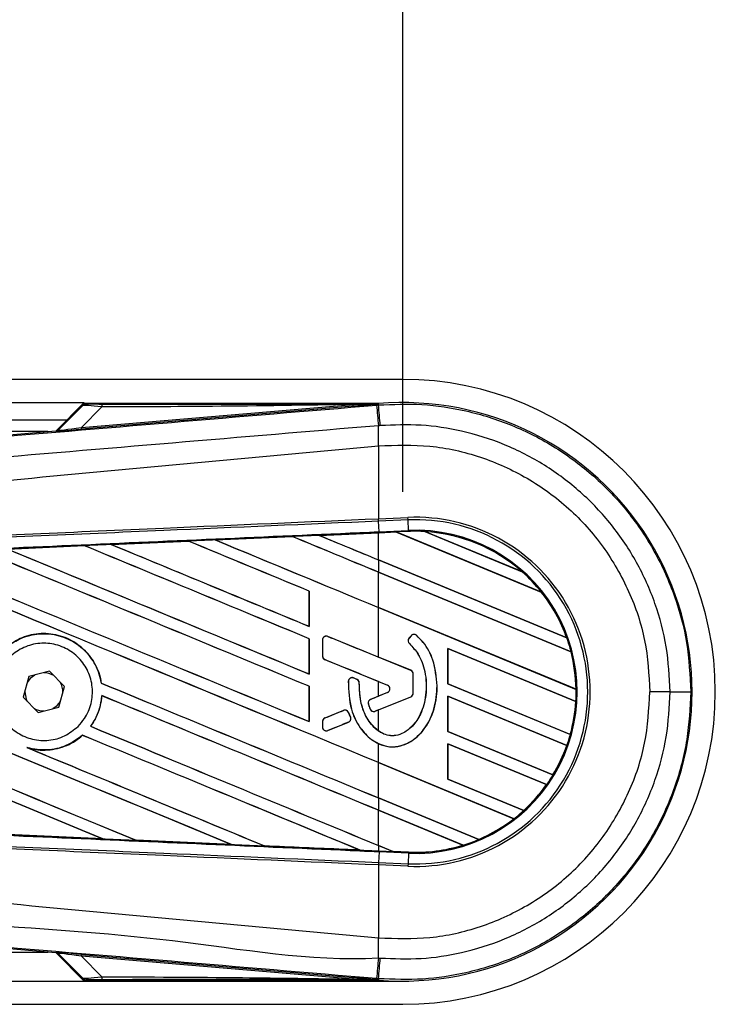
# Model space of a CAD drawing. Header units: millimetres. Extents: x 0 to 420, y 0 to 297.
# Tile 19 of 24: x 217 to 224, y 226 to 236. Entities that reach past the tile are written whole.
import ezdxf

# ---------------------------------------------------------------- set-up
doc = ezdxf.new("R2010")
doc.units = ezdxf.units.MM
doc.layers.add('QUOTE', color=174, linetype='Continuous')
doc.styles.add('SLDTEXTSTYLE3', font='TXT', dxfattribs={"width": 0.75})
doc.dimstyles.new('SLDDIMSTYLE0', dxfattribs={"dimtxt": 3, "dimasz": 3, "dimexe": 0, "dimexo": 0.0625, "dimgap": 0.75, "dimtad": 1, "dimlfac": 8.647318, "dimrnd": 1e-09, "dimzin": 12, "dimdsep": 46, "dimtxsty": 'SLDTEXTSTYLE3', "dimsah": 1, "dimcen": 0.09, "dimadec": 0, "dimazin": 3, "dimtfac": 1, "dimtdec": 3, "dimtofl": 0, "dimtmove": 0, "dimatfit": 3, "dimfxl": 0, "dimfrac": 2, "dimtolj": 1, "dimtzin": 12, "dimarcsym": 0})

# ---------------------------------------------------------------- blocks, each defined once
blk = doc.blocks.new('_D')
at = {"layer": 'QUOTE'}
for p, q in [((59.05, 231.2493), (59.05, 243.8842)), ((220.95, 231.2493), (220.95, 243.8842)), ((220.95, 241.8842), (59.05, 241.8842))]:
    blk.add_line(p, q, dxfattribs=at)
for points in [[(59.05, 241.8842), (62.05, 241.3842), (62.05, 242.3842)], [(220.95, 241.8842), (217.95, 242.3842), (217.95, 241.3842)]]:
    blk.add_solid(points, dxfattribs=at)
at = {"layer": 'QUOTE', "insert": (135.5667, 245.7514), "char_height": 3, "attachment_point": 1, "style": 'SLDTEXTSTYLE3'}
blk.add_mtext('1400', dxfattribs=at)

msp = doc.modelspace()

# ---------------------------------------------------------------- linework, layer by layer
at = {"color": 7, "linetype": 'Continuous', "lineweight": 25}
for p, q in [((220.95, 232.3716), (59.05, 232.3716)), ((62.2302, 232.1403), (217.7698, 232.1403)), ((217.7698, 232.1403), (217.4876, 231.8582)), ((217.7663, 232.1259), (217.5084, 231.8681)), ((217.5103, 231.8642), (217.7542, 232.1097)), ((217.7411, 231.8914), (220.4549, 232.1203)), ((220.4564, 232.1027), (217.7425, 231.8739)), ((220.7065, 232.1296), (217.7751, 232.1296)), ((220.4564, 232.1027), (220.4549, 232.1203)), ((220.6895, 232.1146), (220.7082, 232.1162)), ((220.7065, 232.1296), (220.7009, 232.1235)), ((220.701, 232.1241), (220.7009, 232.1235)), ((220.701, 232.1241), (220.7065, 232.1296)), ((220.7065, 232.1296), (220.7071, 232.1296)), ((220.7065, 232.1296), (220.7065, 232.1296)), ((220.7082, 232.1162), (220.7071, 232.1296)), ((217.9444, 232.0961), (217.7411, 231.8914)), ((62.4037, 231.9669), (217.5963, 231.9669)), ((217.4056, 231.8512), (199.556, 231.8512)), ((210.6273, 231.2797), (217.4868, 231.8581)), ((217.4887, 231.8542), (217.4868, 231.8581)), ((217.5084, 231.8681), (217.5103, 231.8642)), ((217.7425, 231.8739), (217.7411, 231.8914)), ((220.7084, 231.7073), (220.7086, 231.7073)), ((220.7084, 231.7073), (220.7084, 230.9792)), ((220.7084, 230.9792), (220.7078, 230.9792)), ((220.7084, 230.9792), (221.0022, 230.992)), ((220.7095, 230.9547), (220.7084, 230.9792)), ((220.7134, 230.8494), (220.7088, 230.9547)), ((220.7095, 230.9547), (220.7088, 230.9547)), ((221.0032, 230.9675), (220.7095, 230.9547)), ((221.0032, 230.9675), (221.0022, 230.992)), ((221.0078, 230.8623), (221.0032, 230.9675)), ((220.115, 230.8131), (220.7084, 230.8391)), ((220.8874, 230.8459), (220.7084, 230.8381)), ((220.7084, 230.8391), (220.7139, 230.8393)), ((220.7084, 230.5679), (220.7084, 230.8381)), ((220.7134, 230.8494), (221.0078, 230.8623)), ((220.7139, 230.8393), (220.8863, 230.8468)), ((220.8864, 230.8468), (220.7139, 230.8393)), ((220.7139, 230.8393), (220.7139, 230.8393)), ((221.0083, 230.8522), (220.8863, 230.8468)), ((222.3349, 230.2468), (220.8863, 230.8468)), ((220.8864, 230.8468), (220.8874, 230.8459)), ((220.8874, 230.8459), (222.3336, 230.2468)), ((221.0083, 230.8522), (221.0078, 230.8623)), ((221.1719, 230.851), (222.1446, 230.4481)), ((221.172, 230.8509), (221.1719, 230.851)), ((221.1764, 230.8497), (221.172, 230.8509)), ((222.1406, 230.4503), (221.1764, 230.8497)), ((218.0393, 230.7219), (218.809, 230.7558)), ((218.0395, 230.7219), (218.0393, 230.7219)), ((218.0428, 230.721), (218.0395, 230.7219)), ((218.809, 230.7558), (218.81, 230.7549)), ((218.809, 230.7558), (218.809, 230.7558)), ((219.0768, 230.7676), (219.8476, 230.8014)), ((219.0769, 230.7676), (219.0768, 230.7676)), ((219.8476, 230.8014), (219.0769, 230.7676)), ((219.0803, 230.7667), (219.0769, 230.7676)), ((219.8476, 230.8014), (219.8486, 230.8004)), ((219.8476, 230.8014), (219.8476, 230.8014)), ((220.115, 230.8131), (220.115, 230.8131)), ((220.1184, 230.8123), (220.115, 230.8131)), ((217.0023, 230.6761), (217.7705, 230.7101)), ((217.7705, 230.7101), (217.7707, 230.71)), ((217.7707, 230.71), (217.7717, 230.7091)), ((222.588, 229.7893), (220.7084, 230.5679)), ((220.7084, 230.5673), (220.7084, 230.4449)), ((220.7084, 230.5673), (222.5895, 229.7881)), ((222.6324, 229.648), (220.7084, 230.4449)), ((220.7084, 230.4443), (222.6313, 229.6478)), ((220.7084, 230.0922), (220.7084, 230.4443)), ((222.1445, 230.4481), (222.1406, 230.4503)), ((222.1446, 230.4481), (222.1445, 230.4481)), ((220.0155, 230.2562), (220.0145, 230.2561)), ((220.0145, 230.2561), (220.0145, 229.904)), ((220.0155, 229.903), (220.0155, 230.2562)), ((222.3336, 230.2468), (222.3348, 230.2468)), ((222.3348, 230.2468), (222.3349, 230.2468)), ((222.6815, 229.2749), (220.7084, 230.0922)), ((220.7084, 230.0917), (222.6825, 229.274)), ((220.7084, 229.5964), (220.7084, 230.0917)), ((220.0145, 229.904), (220.0155, 229.903)), ((220.0155, 229.7806), (220.0145, 229.7804)), ((220.0145, 229.7804), (220.0145, 229.4283)), ((220.0155, 229.4274), (220.0155, 229.7806)), ((220.1493, 229.7675), (220.1488, 229.7675)), ((220.1488, 229.7675), (220.1488, 229.6067)), ((220.1493, 229.7675), (220.1493, 229.6067)), ((220.2017, 229.8027), (220.2019, 229.8032)), ((221.031, 229.4641), (220.2017, 229.8027)), ((221.0338, 229.8098), (221.0127, 229.7846)), ((221.0131, 229.7843), (221.0127, 229.7846)), ((221.0341, 229.8095), (221.0131, 229.7843)), ((221.0341, 229.8095), (221.0338, 229.8098)), ((221.0884, 229.8137), (221.0887, 229.8141)), ((222.5894, 229.7882), (222.588, 229.7893)), ((222.5895, 229.7881), (222.5894, 229.7882)), ((221.0174, 229.7312), (221.017, 229.7308)), ((222.6798, 229.1527), (221.4013, 229.6823)), ((221.4013, 229.6823), (221.4013, 229.329)), ((221.4023, 229.6813), (221.4013, 229.6823)), ((221.4023, 229.3292), (221.4023, 229.6813)), ((221.4023, 229.6813), (222.6787, 229.1526)), ((222.6313, 229.6478), (222.6323, 229.648)), ((222.6323, 229.648), (222.6324, 229.648)), ((220.1493, 229.6067), (220.1488, 229.6067)), ((220.1729, 229.5715), (220.1727, 229.571)), ((220.1729, 229.5715), (220.7974, 229.3165)), ((221.0312, 229.4646), (220.7084, 229.5964)), ((217.4227, 229.455), (217.2157, 229.4021)), ((217.572, 229.3021), (217.4227, 229.455)), ((221.031, 229.4641), (221.0312, 229.4646)), ((217.2157, 229.4021), (217.158, 229.1964)), ((220.0145, 229.4283), (220.0155, 229.4274)), ((220.4072, 229.3548), (220.4067, 229.3549)), ((220.4598, 229.3877), (220.46, 229.3882)), ((220.4927, 229.3739), (220.4598, 229.3877)), ((220.4927, 229.3739), (220.4929, 229.3744)), ((220.7084, 229.3523), (220.7972, 229.3161)), ((220.7084, 229.2066), (220.7084, 229.3523)), ((221.0546, 229.2362), (221.0546, 229.4289)), ((221.0546, 229.4289), (221.0552, 229.4289)), ((221.0552, 229.2362), (221.0552, 229.4289)), ((217.1743, 229.2544), (217.1742, 229.2493)), ((217.5143, 229.0964), (217.572, 229.3021)), ((217.9402, 229.3366), (217.9392, 229.3365)), ((220.0155, 229.3049), (220.0145, 229.3048)), ((220.0145, 229.3048), (220.0145, 228.9527)), ((220.0155, 228.9517), (220.0155, 229.3049)), ((220.5161, 229.3389), (220.5166, 229.3389)), ((220.7974, 229.3165), (220.7972, 229.3161)), ((221.2943, 229.3095), (221.2948, 229.3095)), ((221.4013, 229.329), (221.4023, 229.3292)), ((221.4013, 229.329), (222.6248, 228.8222)), ((222.624, 228.8231), (221.4023, 229.3292)), ((222.6825, 229.274), (222.6815, 229.2749)), ((222.6825, 229.274), (222.6825, 229.274)), ((223.6202, 229.2493), (223.4191, 229.2493)), ((217.158, 229.1964), (217.3073, 229.0436)), ((217.9445, 229.2111), (217.9454, 229.2102)), ((220.6291, 229.1737), (220.6289, 229.1742)), ((220.7974, 229.2424), (220.6291, 229.1737)), ((220.6749, 229.0556), (221.031, 229.201)), ((220.7972, 229.2429), (220.7084, 229.2066)), ((220.7084, 229.0688), (221.0312, 229.2006)), ((220.7974, 229.2424), (220.7972, 229.2429)), ((221.031, 229.201), (221.0312, 229.2006)), ((221.0546, 229.2362), (221.0552, 229.2362)), ((222.5907, 228.7139), (221.4013, 229.2066)), ((221.4013, 229.2066), (221.4013, 228.8534)), ((221.4023, 229.2056), (221.4013, 229.2066)), ((221.4023, 228.8535), (221.4023, 229.2056)), ((221.4023, 229.2056), (222.5896, 228.7138)), ((222.6787, 229.1526), (222.6797, 229.1527)), ((222.6797, 229.1527), (222.6798, 229.1527)), ((217.3073, 229.0436), (217.5143, 229.0964)), ((220.3591, 229.0634), (220.1729, 228.9874)), ((220.3591, 229.0634), (220.3589, 229.0639)), ((220.6071, 229.1274), (220.6067, 229.1273)), ((220.6254, 229.0764), (220.6249, 229.0762)), ((220.6749, 229.0556), (220.6751, 229.0552)), ((220.7084, 228.8577), (220.7084, 229.0688)), ((220.0145, 228.9527), (220.0155, 228.9517)), ((220.1488, 228.9522), (220.1488, 228.8976)), ((220.1493, 228.9522), (220.1488, 228.9522)), ((220.1493, 228.9522), (220.1493, 228.8976)), ((220.1729, 228.9874), (220.1727, 228.9879)), ((220.4084, 229.0432), (220.4088, 229.0434)), ((220.4283, 228.9968), (220.4084, 229.0432)), ((220.4088, 229.0434), (220.4288, 228.997)), ((220.4283, 228.9968), (220.4288, 228.997)), ((217.834, 228.905), (217.8327, 228.905)), ((220.1493, 228.8976), (220.1488, 228.8976)), ((220.2017, 228.8624), (220.4078, 228.9466)), ((220.2017, 228.8624), (220.2019, 228.8619)), ((220.4078, 228.9466), (220.408, 228.9461)), ((221.4013, 228.8534), (221.4023, 228.8535)), ((221.4013, 228.8534), (222.4509, 228.4186)), ((222.4502, 228.4194), (221.4023, 228.8535)), ((217.7512, 228.8155), (217.7519, 228.8147)), ((222.6248, 228.8222), (222.624, 228.8231)), ((222.6248, 228.8222), (222.6248, 228.8222)), ((217.2086, 228.6886), (217.1956, 228.6934)), ((220.7084, 228.5423), (220.7084, 228.7315)), ((222.3878, 228.3223), (221.4013, 228.731)), ((221.4013, 228.731), (221.4013, 228.3777)), ((221.4023, 228.73), (221.4013, 228.731)), ((221.4023, 228.3779), (221.4023, 228.73)), ((221.4023, 228.73), (222.3865, 228.3223)), ((222.5896, 228.7138), (222.5907, 228.7139)), ((222.5907, 228.7139), (222.5907, 228.7139)), ((222.0618, 227.9817), (220.7084, 228.5423)), ((220.7084, 228.5417), (222.0603, 227.9818)), ((220.7084, 228.1896), (220.7084, 228.5417)), ((221.4013, 228.3777), (221.4023, 228.3779)), ((221.4013, 228.3777), (222.1593, 228.0637)), ((222.1587, 228.0645), (221.4023, 228.3779)), ((222.4509, 228.4186), (222.4502, 228.4194)), ((222.4509, 228.4186), (222.4509, 228.4186)), ((222.3865, 228.3223), (222.3878, 228.3223)), ((222.3878, 228.3223), (222.3878, 228.3223)), ((221.709, 227.7751), (220.7084, 228.1896)), ((220.7084, 228.1891), (220.7084, 228.0666)), ((220.7084, 228.1891), (221.7097, 227.7743)), ((221.5531, 227.7167), (220.7084, 228.0666)), ((220.7084, 228.0661), (221.5509, 227.7171)), ((220.7084, 227.714), (220.7084, 228.0661)), ((222.1593, 228.0637), (222.1587, 228.0645)), ((222.0603, 227.9818), (222.0618, 227.9817)), ((222.0618, 227.9817), (222.0618, 227.9817)), ((222.1593, 228.0637), (222.1593, 228.0637)), ((217.9537, 227.7804), (217.0018, 227.8224)), ((217.9534, 227.7805), (217.9493, 227.7816)), ((217.9534, 227.7805), (217.9537, 227.7804)), ((221.7097, 227.7743), (221.709, 227.7751)), ((221.7097, 227.7743), (221.7097, 227.7743)), ((218.2848, 227.7668), (218.286, 227.7658)), ((218.2862, 227.7657), (218.286, 227.7658)), ((219.2392, 227.7238), (218.2862, 227.7657)), ((219.2391, 227.7238), (219.235, 227.725)), ((219.2391, 227.7238), (219.2392, 227.7238)), ((219.5689, 227.7104), (219.5702, 227.7093)), ((219.5702, 227.7093), (219.5702, 227.7093)), ((220.8527, 227.6542), (220.7084, 227.714)), ((220.7084, 227.7134), (220.854, 227.6531)), ((220.7084, 227.7134), (220.7084, 227.6595)), ((221.5509, 227.7171), (221.5531, 227.7168)), ((221.5531, 227.7168), (221.5531, 227.7167)), ((220.5235, 227.6676), (220.5194, 227.6687)), ((220.5235, 227.6676), (220.5236, 227.6675)), ((220.7084, 227.6595), (220.7139, 227.6592)), ((220.7134, 227.6491), (220.7088, 227.5439)), ((220.7139, 227.6592), (220.7134, 227.6491)), ((221.0078, 227.6363), (220.7134, 227.6491)), ((220.7139, 227.6592), (220.854, 227.6531)), ((220.8527, 227.6542), (220.8539, 227.6531)), ((221.0083, 227.6474), (220.8527, 227.6542)), ((220.8539, 227.6531), (221.0083, 227.6464)), ((221.0083, 227.6464), (220.854, 227.6531)), ((221.0078, 227.6363), (221.0032, 227.531)), ((221.0083, 227.6464), (221.0078, 227.6363)), ((221.0083, 227.6464), (221.0083, 227.6474)), ((221.0083, 227.6464), (221.0083, 227.6464)), ((220.7078, 227.5194), (220.7084, 227.5193)), ((220.7095, 227.5439), (220.7084, 227.5193)), ((220.7084, 227.5193), (220.7084, 226.7912)), ((221.0022, 227.5065), (220.7084, 227.5193)), ((220.7088, 227.5439), (220.7095, 227.5439)), ((220.7095, 227.5439), (221.0032, 227.531)), ((221.0032, 227.531), (221.0022, 227.5065)), ((217.4868, 226.6405), (210.6273, 227.2188)), ((220.7084, 226.7912), (220.7086, 226.7912)), ((199.556, 226.6473), (217.4056, 226.6473)), ((217.4868, 226.6405), (217.4887, 226.6444)), ((217.4876, 226.6404), (217.7698, 226.3582)), ((217.5103, 226.6344), (217.5084, 226.6304)), ((217.5084, 226.6304), (217.7663, 226.3726)), ((217.7542, 226.3888), (217.5103, 226.6344)), ((217.7411, 226.6071), (217.7425, 226.6246)), ((220.4549, 226.3783), (217.7411, 226.6071)), ((217.7411, 226.6071), (217.9444, 226.4025)), ((217.7425, 226.6246), (220.4564, 226.3958)), ((220.4549, 226.3783), (220.4564, 226.3958)), ((150.5235, 226.3582), (217.7698, 226.3582)), ((217.7698, 226.3582), (220.95, 226.3582)), ((217.7751, 226.3689), (220.7065, 226.3689)), ((220.7082, 226.3824), (220.6895, 226.384)), ((220.7009, 226.3751), (220.7065, 226.369)), ((220.7009, 226.3751), (220.701, 226.3745)), ((220.701, 226.3745), (220.7065, 226.3689)), ((220.7071, 226.3689), (220.7065, 226.369)), ((220.7065, 226.3689), (220.7065, 226.369)), ((220.7082, 226.3824), (220.7071, 226.3689)), ((150.5235, 226.1269), (220.95, 226.1269))]:
    msp.add_line(p, q, dxfattribs=at)
at = {"color": 7, "linetype": 'Continuous', "lineweight": 25, "flags": 128}
for points in [[(220.701, 232.1241), (220.5632, 232.1219), (220.4549, 232.1203)], [(217.2741, 229.417), (217.2301, 229.3842), (217.1995, 229.3441)], [(217.1742, 229.2493), (217.1887, 229.1763), (217.2001, 229.1533)], [(217.456, 229.0815), (217.5, 229.1143), (217.5306, 229.1544)], [(220.4549, 226.3783), (220.5927, 226.3762), (220.701, 226.3745)]]:
    msp.add_lwpolyline(points, dxfattribs=at)
at = {"color": 7, "linetype": 'Continuous', "lineweight": 25}
for centre, radius, start, end in [((220.95, 229.2493), 3.1224, 270, 90), ((218.0677, 232.1009), 0.1234, 168.48217, 182.22881), ((332.6975, 241.3987), 112.3922, 184.738282, 184.843724), ((220.95, 229.2493), 2.8906, 265.18028, 94.81972), ((-76.8496, 206.8659), 298.6272, 4.810709, 4.850394), ((187.3184, 231.5037), 33.3908, 0.34933, 0.69448), ((217.4857, 231.8887), 0.0347, 274.82136, 314.99836), ((221.0783, 229.2493), 1.7444, 267.5, 92.5), ((221.0783, 229.2493), 1.7199, 267.5, 92.5), ((221.0783, 229.2493), 1.6145, 267.5, 92.5), ((221.0783, 229.2493), 1.6044, 86.65309, 92.5), ((221.0783, 229.2493), 1.6044, 48.34691, 86.65309), ((221.0783, 229.2493), 1.6044, 48.35056, 86.64944), ((221.0783, 229.2493), 1.6034, 48.50755, 86.49245), ((221.0783, 229.2493), 1.6044, 38.44471, 48.34691), ((221.0783, 229.2493), 1.6034, 19.68237, 38.47326), ((221.0783, 229.2493), 1.6044, 19.6263, 38.44589), ((221.0783, 229.2493), 1.6044, 19.62504, 38.44471), ((220.1873, 229.7675), 0.038, 67.79071, 180), ((221.0423, 229.7599), 0.0385, 140.16689, 228.97709), ((221.0423, 229.7599), 0.038, 140.16689, 228.97709), ((221.0633, 229.7851), 0.0385, 48.8059, 140.16689), ((221.0633, 229.7851), 0.038, 48.8059, 140.16689), ((221.0783, 229.2493), 1.6044, 14.38831, 19.62504), ((221.0783, 229.2493), 1.6034, 0.91722, 14.39314), ((221.0783, 229.2493), 1.6044, 0.88252, 14.38869), ((221.0783, 229.2493), 1.6044, 0.8818, 14.38831), ((220.1873, 229.6067), 0.038, 180, 247.79071), ((221.0166, 229.4289), 0.038, 0, 67.79071), ((221.0166, 229.4289), 0.0385, 0, 67.79071), ((217.365, 229.2493), 0.1908, 58.46951, 90.18729), ((217.365, 229.2493), 0.1908, 358.46951, 30.18729), ((220.4451, 229.3526), 0.038, 67.29049, 176.67135), ((220.478, 229.3388), 0.038, 0.035, 67.29049), ((220.7823, 229.2795), 0.0395, 292.20926, 67.79071), ((220.7823, 229.2795), 0.04, 292.20926, 67.79071), ((221.0783, 229.2493), 1.6044, 356.54814, 0.8818), ((223.6628, 397.8081), 168.5588, 269.985518, 270.05581), ((220.6435, 229.1385), 0.038, 112.20926, 196.93498), ((221.0166, 229.2362), 0.038, 292.20929, 0), ((221.0166, 229.2362), 0.0385, 292.20929, 0), ((221.0783, 229.2493), 1.6034, 344.58576, 356.54166), ((221.0783, 229.2493), 1.6044, 344.56307, 356.54814), ((221.0783, 229.2493), 1.6044, 344.56347, 356.54818), ((217.365, 229.2493), 0.1908, 238.46951, 270.18729), ((220.3734, 229.0282), 0.038, 23.24584, 112.20927), ((220.6605, 229.0908), 0.038, 202.3787, 292.20929), ((220.1873, 228.9522), 0.038, 112.20927, 180), ((220.3934, 228.9818), 0.038, 292.20926, 23.24584), ((220.1873, 228.8976), 0.038, 180, 292.20926), ((221.0783, 229.2493), 1.6044, 340.50758, 344.56307), ((221.0783, 229.2493), 1.6034, 328.83169, 340.49144), ((221.0783, 229.2493), 1.6044, 328.81902, 340.50758), ((221.0783, 229.2493), 1.6044, 328.81915, 340.50735), ((221.0783, 229.2493), 1.6044, 324.70717, 328.81902), ((221.0783, 229.2493), 1.6034, 312.36308, 324.68039), ((221.0783, 229.2493), 1.6044, 312.36028, 324.70717), ((221.0783, 229.2493), 1.6044, 312.36013, 324.70666), ((221.0783, 229.2493), 1.6034, 293.16504, 307.76752), ((221.0783, 229.2493), 1.6044, 293.17547, 307.80908), ((221.0783, 229.2493), 1.6044, 293.17491, 307.80821), ((221.0783, 229.2493), 1.6044, 307.80908, 312.36028), ((221.0783, 229.2493), 1.6044, 287.21651, 293.17547), ((221.0783, 229.2493), 1.6034, 267.5, 287.14432), ((221.0783, 229.2493), 1.6044, 267.5, 287.2149), ((221.0783, 229.2493), 1.6044, 267.5, 287.21651), ((187.3184, 226.9948), 33.3908, 359.30553, 359.65067), ((217.4857, 226.6098), 0.0347, 45.00164, 85.17864), ((320.9954, 218.0868), 100.6485, 175.15357, 175.271316), ((-76.8496, 251.6326), 298.6272, 355.149606, 355.189291), ((218.0677, 226.3977), 0.1234, 177.77119, 191.51783)]:
    msp.add_arc(centre, radius, start, end, dxfattribs=at)
for centre, major_axis, ratio, start_param, end_param in [((218.0402, 232.0694), (0.2864, -0.0397), 0.04873, 1.918813, 3.0957), ((218.0402, 232.1272), (0.2451, 0.0006), 0.006593, 3.144306, 4.321193), ((217.4839, 231.8927), (0.0146, -0.0315), 0.999957, 5.93256, 6.63381), ((217.899, 231.8898), (0.4103, 0.0356), 0.006014, 3.143775, 4.320662), ((217.8961, 231.9244), (0.3859, 0.0604), 0.023912, 3.118332, 4.295219), ((220.7084, 229.1059), (99.1405, 4.3299), 0.017438, 1.570035, 1.575986), ((220.8105, 230.8782), (0.0758, -0.0314), 0.003688, 0.009544, 0.035417), ((220.7084, 230.553), (99.1978, -41.0922), 0.008062, 4.688819, 4.708744), ((220.7084, 229.1059), (99.1405, 4.3299), 0.017438, 1.589184, 1.596926), ((220.7084, 230.553), (99.14, -41.0682), 0.008062, 4.688838, 4.70873), ((220.7084, 229.0322), (99.1978, -41.0922), 0.008062, 1.581121, 1.593285), ((220.7084, 229.0322), (99.14, -41.0682), 0.008062, 1.581135, 1.593286), ((220.7084, 231.0287), (99.1978, -41.0922), 0.008062, 4.69928, 4.715729), ((220.7084, 229.1059), (99.1405, 4.3299), 0.017438, 1.578707, 1.586458), ((220.7084, 231.0287), (99.14, -41.0682), 0.008062, 4.699305, 4.715729), ((220.7084, 229.5079), (99.1978, -41.0922), 0.008062, 1.574136, 1.582814), ((220.7084, 229.5079), (99.14, -41.0682), 0.008062, 1.574136, 1.582809), ((220.7084, 231.5043), (99.1978, -41.0922), 0.008062, 4.709746, 4.715729), ((220.7084, 231.5043), (99.14, -41.0682), 0.008062, 4.709777, 4.715729), ((220.7084, 229.6017), (99.1978, -41.0922), 0.008062, 4.667903, 4.708744), ((220.7084, 229.6017), (99.14, -41.0682), 0.008062, 4.667912, 4.70873), ((220.7084, 228.0809), (99.1978, -41.0922), 0.008062, 1.581121, 1.61423), ((220.7084, 228.0809), (99.14, -41.0682), 0.008062, 1.581135, 1.614241), ((220.7084, 230.0774), (99.1978, -41.0922), 0.008062, 4.67836, 4.708744), ((220.7084, 229.1059), (99.1405, 4.3299), 0.017438, 1.599661, 1.60739), ((220.7084, 230.0774), (99.14, -41.0682), 0.008062, 4.678374, 4.70873), ((220.7084, 228.5566), (99.1978, -41.0922), 0.008062, 1.581121, 1.603757), ((220.7084, 228.5566), (99.14, -41.0682), 0.008062, 1.581135, 1.603763), ((220.7084, 227.6053), (99.1978, -41.0922), 0.008062, 1.574136, 1.624706), ((220.7084, 227.6053), (99.14, -41.0682), 0.008062, 1.574136, 1.624722), ((220.7084, 225.7027), (99.1978, -41.0922), 0.008062, 1.60191, 1.666675), ((220.7084, 225.7027), (99.14, -41.0682), 0.008062, 1.60197, 1.666693), ((220.7084, 227.6991), (99.1978, -41.0922), 0.008062, 4.626061, 4.691308), ((220.7084, 227.6991), (99.14, -41.0682), 0.008062, 4.626066, 4.69128), ((220.7084, 226.1783), (99.1978, -41.0922), 0.008062, 1.588947, 1.65617), ((220.7084, 226.1783), (99.14, -41.0682), 0.008062, 1.588999, 1.65619), ((220.7084, 230.5315), (99.1978, -40.5037), 0.008079, 4.710581, 4.715688), ((220.7084, 228.4173), (99.1978, -40.5037), 0.008079, 1.574095, 1.579495), ((220.7084, 230.2226), (99.1978, -41.5178), 0.00805, 4.713254, 4.713586), ((220.7084, 229.1261), (99.1978, -41.0922), 0.008062, 4.687809, 4.715729), ((220.7084, 229.1261), (99.14, -41.0682), 0.008062, 4.687803, 4.715729), ((220.7084, 227.1296), (99.1978, -41.0922), 0.008062, 1.574136, 1.602002), ((220.7084, 227.1296), (99.14, -41.0682), 0.008062, 1.574136, 1.602009), ((220.7084, 230.1417), (99.1978, 40.5037), 0.008079, 4.708289, 4.70909), ((220.7084, 230.1417), (99.1978, 40.5037), 0.008079, 4.70369, 4.705566), ((220.7084, 228.1337), (99.1978, 40.5037), 0.008079, 1.567497, 1.567833), ((220.7084, 228.6504), (99.1978, -41.0922), 0.008062, 4.686735, 4.715729), ((220.7084, 228.6504), (99.14, -41.0682), 0.008062, 4.686731, 4.715729), ((220.7084, 228.1337), (99.1978, 40.5037), 0.008079, 1.570526, 1.572604), ((220.7084, 226.654), (99.1978, -41.0922), 0.008062, 1.575999, 1.603951), ((220.7084, 226.654), (99.14, -41.0682), 0.008062, 1.576043, 1.603962), ((220.7084, 228.1748), (99.1978, -41.0922), 0.008062, 4.68031, 4.704255), ((220.7084, 228.1748), (99.14, -41.0682), 0.008062, 4.68042, 4.704235), ((220.7084, 229.3926), (99.1405, -4.3299), 0.017438, 4.67574, 4.685317), ((220.7084, 229.3926), (99.1405, -4.3299), 0.017438, 4.688702, 4.698288), ((220.7084, 229.3926), (99.1405, -4.3299), 0.017438, 4.701657, 4.711244), ((220.9476, 227.6143), (0.0937, -0.0388), 0.002985, 3.150845, 3.176718), ((217.4839, 226.6059), (-0.0146, -0.0315), 0.999957, 2.790968, 3.492218), ((217.899, 226.6088), (0.4103, -0.0356), 0.006014, 1.962523, 3.13941), ((217.8961, 226.5742), (0.3859, -0.0604), 0.023912, 1.987967, 3.164853), ((218.0402, 226.4291), (0.2864, 0.0397), 0.04873, 3.187485, 4.364372), ((218.0402, 226.3713), (0.2451, -0.0006), 0.006593, 1.961993, 3.13888)]:
    msp.add_ellipse(centre, major_axis=major_axis, ratio=ratio, start_param=start_param, end_param=end_param, dxfattribs=at)
for points, knots in [([(210.6364, 231.2714), (211.9372, 231.38), (213.9188, 231.5455), (216.5889, 231.7695), (218.6387, 231.9418), (220.006, 232.057), (220.6895, 232.1146)], [0, 0, 0, 0, 0.389053, 0.592673, 0.796381, 1, 1, 1, 1]), ([(217.7951, 232.1266), (217.7865, 232.1257), (217.7712, 232.1239), (217.7594, 232.114), (217.7542, 232.1097)], [0, 0, 0, 0, 0.56, 1, 1, 1, 1]), ([(217.7542, 232.1097), (217.7551, 232.1114), (217.7566, 232.1143), (217.7633, 232.1224), (217.7663, 232.1259)], [0, 0, 0, 0, 0.559392, 1, 1, 1, 1]), ([(217.7751, 232.1296), (217.7741, 232.1295), (217.7716, 232.1294), (217.7685, 232.128), (217.7669, 232.1265), (217.7663, 232.1259)], [0, 0, 0, 0, 0.319396, 0.748191, 1, 1, 1, 1]), ([(217.7751, 232.1296), (217.7809, 232.1291), (217.7913, 232.1281), (217.7939, 232.1271), (217.7951, 232.1266)], [0, 0, 0, 0, 0.560586, 1, 1, 1, 1]), ([(220.4549, 232.1203), (219.9862, 232.113), (219.1493, 232.1), (218.3125, 232.0973), (217.9444, 232.0961)], [0, 0, 0, 0, 0.560025, 1, 1, 1, 1]), ([(217.9468, 232.1255), (218.461, 232.1253), (219.3795, 232.1248), (220.2972, 232.1243), (220.701, 232.1241)], [0, 0, 0, 0, 0.559973, 1, 1, 1, 1]), ([(220.7009, 232.1235), (220.6994, 232.1233), (220.6954, 232.123), (220.6876, 232.1223), (220.6759, 232.1213), (220.6584, 232.1198), (220.6323, 232.1176), (220.5935, 232.1143), (220.5335, 232.1092), (220.4858, 232.1052), (220.4564, 232.1027)], [0, 0, 0, 0, 0.019903, 0.051016, 0.096956, 0.165039, 0.266176, 0.416654, 0.640776, 1, 1, 1, 1]), ([(220.7082, 232.1162), (220.853, 232.122), (221.146, 232.1338), (221.5954, 232.0648), (222.0469, 231.924), (222.4784, 231.7028), (222.8704, 231.41), (223.2044, 231.0586), (223.4775, 230.6525), (223.6752, 230.2104), (223.8029, 229.7369), (223.8189, 229.4134), (223.827, 229.2493)], [0, 0, 0, 0, 0.09123, 0.184622, 0.285093, 0.388477, 0.488947, 0.59233, 0.692799, 0.796181, 0.896635, 1, 1, 1, 1]), ([(220.7067, 231.9085), (220.7067, 231.9085), (220.0217, 231.851), (218.6515, 231.7351), (216.597, 231.5627), (213.9222, 231.3382), (211.9375, 231.1725), (210.6353, 231.0637)], [0, 0, 0, 0, 0.000001, 0.203711, 0.407472, 0.611233, 1, 1, 1, 1]), ([(220.7256, 231.91), (220.7193, 231.9091), (220.713, 231.9081), (220.7067, 231.9085), (220.7067, 231.9085)], [0, 0, 0, 0, 0.999635, 1, 1, 1, 1]), ([(223.6202, 229.2493), (223.6127, 229.3994), (223.5978, 229.6996), (223.4809, 230.1373), (223.2965, 230.5494), (223.0452, 230.9253), (222.7336, 231.2527), (222.3724, 231.5244), (221.9699, 231.7304), (221.5526, 231.8618), (221.1335, 231.9261), (220.8616, 231.9154), (220.7256, 231.91)], [0, 0, 0, 0, 0.101916, 0.203834, 0.305753, 0.407671, 0.509602, 0.611531, 0.713462, 0.815393, 0.907696, 1, 1, 1, 1]), ([(210.6361, 230.7184), (210.675, 230.7246), (210.9147, 230.7631), (211.9666, 230.8702), (214.1279, 231.0934), (217.246, 231.3871), (219.5538, 231.6005), (220.7084, 231.7073)], [0, 0, 0, 0, 0.011701, 0.072209, 0.314194, 0.656887, 1, 1, 1, 1]), ([(220.7086, 231.7073), (220.8803, 231.7134), (221.2242, 231.7257), (221.7307, 231.6108), (222.2016, 231.3975), (222.6203, 231.0934), (222.9652, 230.7067), (223.2225, 230.2582), (223.3888, 229.7652), (223.409, 229.4211), (223.4191, 229.2493)], [0, 0, 0, 0, 0.12488, 0.25014, 0.374649, 0.499812, 0.624764, 0.749558, 0.874924, 1, 1, 1, 1]), ([(210.6398, 230.5402), (210.997, 230.5557), (211.7877, 230.5902), (213.0139, 230.6437), (214.318, 230.7006), (215.2971, 230.7433), (216.2763, 230.7859), (217.2554, 230.8286), (218.8413, 230.8978), (219.9923, 230.948), (220.7078, 230.9792)], [0, 0, 0, 0, 0.106788, 0.236344, 0.366001, 0.49568, 0.528068, 0.657625, 0.787181, 1, 1, 1, 1]), ([(220.7088, 230.9547), (219.9935, 230.9235), (218.8426, 230.8733), (217.2568, 230.8041), (216.2778, 230.7614), (215.2987, 230.7187), (214.3197, 230.676), (213.0158, 230.6191), (211.7897, 230.5656), (210.9991, 230.5312), (210.6419, 230.5156)], [0, 0, 0, 0, 0.212819, 0.342375, 0.471932, 0.50432, 0.633999, 0.763656, 0.893212, 1, 1, 1, 1]), ([(210.7727, 230.4066), (211.1469, 230.4235), (212.0305, 230.4637), (213.1706, 230.5151), (214.4471, 230.5724), (215.7246, 230.6295), (217.2588, 230.6976), (218.7939, 230.7653), (219.9456, 230.8159), (220.5855, 230.8438), (220.7134, 230.8494)], [0, 0, 0, 0, 0.113301, 0.26751, 0.344613, 0.498822, 0.653031, 0.80724, 0.961449, 1, 1, 1, 1]), ([(220.7139, 230.8393), (220.5859, 230.8337), (220.3863, 230.825), (220.1867, 230.8162), (220.115, 230.8131)], [0, 0, 0, 0, 0.640923, 1, 1, 1, 1]), ([(220.7139, 230.8393), (220.7139, 230.8395), (220.7139, 230.8399), (220.7138, 230.8419), (220.7136, 230.845), (220.7135, 230.8479), (220.7134, 230.8494)], [0, 0, 0, 0, 0.223878, 0.482586, 0.741293, 1, 1, 1, 1]), ([(218.0393, 230.7219), (218.022, 230.7212), (217.9324, 230.7172), (217.8428, 230.7133), (217.7705, 230.7101)], [0, 0, 0, 0, 0.1930537, 1, 1, 1, 1]), ([(218.809, 230.7558), (218.8043, 230.7556), (218.5478, 230.7443), (218.2913, 230.733), (218.0395, 230.7219)], [0, 0, 0, 0, 0.018364, 1, 1, 1, 1]), ([(219.0768, 230.7676), (219.0595, 230.7669), (218.9702, 230.7629), (218.881, 230.759), (218.809, 230.7558)], [0, 0, 0, 0, 0.193685, 1, 1, 1, 1]), ([(220.115, 230.8131), (220.0977, 230.8124), (220.0085, 230.8085), (219.9194, 230.8046), (219.8476, 230.8014)], [0, 0, 0, 0, 0.193973, 1, 1, 1, 1]), ([(217.7707, 230.71), (217.6005, 230.7025), (217.3445, 230.6912), (217.0885, 230.6798), (217.0026, 230.676)], [0, 0, 0, 0, 0.664569, 1, 1, 1, 1]), ([(217.707, 228.9041), (217.6644, 228.8695), (217.5792, 228.8002), (217.417, 228.7575), (217.2517, 228.7674), (217.0984, 228.8324), (216.9754, 228.9443), (216.8964, 229.0906), (216.8703, 229.2547), (216.9, 229.4182), (216.9821, 229.5626), (217.1073, 229.6718), (217.2617, 229.7333), (217.4278, 229.7404), (217.5869, 229.692), (217.721, 229.5936), (217.8149, 229.4564), (217.8582, 229.2958), (217.8455, 229.1306), (217.7887, 228.9957), (217.7297, 228.9295), (217.707, 228.9041)], [0, 0, 0, 0, 0.053701, 0.107401, 0.161118, 0.214849, 0.268575, 0.322276, 0.375942, 0.429583, 0.483224, 0.536891, 0.590592, 0.644318, 0.698049, 0.751765, 0.805459, 0.859132, 0.91279, 0.966445, 1, 1, 1, 1]), ([(217.9402, 229.3366), (217.9376, 229.3511), (217.9238, 229.4297), (217.8658, 229.5662), (217.7332, 229.7142), (217.5583, 229.8101), (217.3624, 229.8419), (217.1728, 229.8117), (217.0683, 229.7478), (217.0198, 229.7181)], [0, 0, 0, 0, 0.037003, 0.201035, 0.365092, 0.52921, 0.69341, 0.857687, 1, 1, 1, 1]), ([(217.0204, 229.7173), (217.0639, 229.7444), (217.163, 229.806), (217.3458, 229.8406), (217.5423, 229.8143), (217.7196, 229.7233), (217.8561, 229.5792), (217.9201, 229.4396), (217.9355, 229.356), (217.9392, 229.3365)], [0, 0, 0, 0, 0.128694, 0.292951, 0.457245, 0.621517, 0.785717, 0.949832, 1, 1, 1, 1]), ([(220.2019, 229.8032), (220.1978, 229.8044), (220.1895, 229.8069), (220.1764, 229.8052), (220.1645, 229.7996), (220.1553, 229.7902), (220.1497, 229.779), (220.149, 229.7711), (220.1488, 229.7675)], [0, 0, 0, 0, 0.169248, 0.341471, 0.513695, 0.685917, 0.858137, 1, 1, 1, 1]), ([(221.2943, 229.3095), (221.2858, 229.3968), (221.2709, 229.5513), (221.1817, 229.7214), (221.1112, 229.7912), (221.0884, 229.8137)], [0, 0, 0, 0, 0.468022, 0.827948, 1, 1, 1, 1]), ([(221.2948, 229.3095), (221.2863, 229.3969), (221.2714, 229.5515), (221.1821, 229.7217), (221.1115, 229.7915), (221.0887, 229.8141)], [0, 0, 0, 0, 0.467998, 0.82794, 1, 1, 1, 1]), ([(221.0174, 229.7312), (221.0482, 229.698), (221.1215, 229.619), (221.1841, 229.4378), (221.1919, 229.2284), (221.1426, 229.0387), (221.0588, 228.9112), (220.9696, 228.8404), (220.8861, 228.8096), (220.8111, 228.8091), (220.741, 228.8338), (220.6561, 228.8923), (220.5774, 229.0019), (220.5218, 229.1612), (220.5181, 229.2765), (220.5161, 229.3389)], [0, 0, 0, 0, 0.074435, 0.177241, 0.308602, 0.417464, 0.496355, 0.557068, 0.603022, 0.641045, 0.678953, 0.724301, 0.809966, 0.897223, 1, 1, 1, 1]), ([(221.017, 229.7308), (221.0478, 229.6977), (221.1211, 229.6188), (221.1836, 229.4377), (221.1914, 229.2285), (221.1421, 229.0389), (221.0584, 228.9116), (220.9694, 228.8409), (220.8861, 228.81), (220.8113, 228.8097), (220.7529, 228.8298), (220.721, 228.8498), (220.7084, 228.8577)], [0, 0, 0, 0, 0.105797, 0.251954, 0.438745, 0.593524, 0.705651, 0.791916, 0.85718, 0.911157, 0.96497, 1, 1, 1, 1]), ([(220.1488, 229.6067), (220.1492, 229.6024), (220.15, 229.5937), (220.1567, 229.5822), (220.1648, 229.5747), (220.1707, 229.572), (220.1727, 229.571)], [0, 0, 0, 0, 0.284475, 0.569451, 0.85443, 1, 1, 1, 1]), ([(220.46, 229.3882), (220.4559, 229.3894), (220.4477, 229.392), (220.4346, 229.3904), (220.4226, 229.3848), (220.4133, 229.3755), (220.4079, 229.365), (220.407, 229.3578), (220.4067, 229.3549)], [0, 0, 0, 0, 0.17349, 0.35015, 0.52681, 0.70347, 0.880129, 1, 1, 1, 1]), ([(220.4067, 229.3549), (220.4098, 229.26), (220.4153, 229.0964), (220.5099, 228.8974), (220.6127, 228.7844), (220.6843, 228.7448), (220.7084, 228.7315)], [0, 0, 0, 0, 0.385859, 0.664934, 0.887148, 1, 1, 1, 1]), ([(220.4072, 229.3548), (220.4104, 229.26), (220.4159, 229.0968), (220.5101, 228.8969), (220.6235, 228.776), (220.7402, 228.7116), (220.8531, 228.6943), (220.9616, 228.7151), (221.0755, 228.7761), (221.1887, 228.8964), (221.2774, 229.0831), (221.2884, 229.2316), (221.2943, 229.3095)], [0, 0, 0, 0, 0.1653636, 0.2847889, 0.379918, 0.4532243, 0.5152242, 0.5771012, 0.6445431, 0.7395039, 0.8633961, 1, 1, 1, 1]), ([(220.5166, 229.3389), (220.5161, 229.3432), (220.5153, 229.3519), (220.5086, 229.3633), (220.5006, 229.3707), (220.4948, 229.3735), (220.4929, 229.3744)], [0, 0, 0, 0, 0.286752, 0.574018, 0.861284, 1, 1, 1, 1]), ([(220.7084, 228.8577), (220.6838, 228.8797), (220.6172, 228.9392), (220.5371, 229.0872), (220.5177, 229.2342), (220.5167, 229.3238), (220.5166, 229.3389)], [0, 0, 0, 0, 0.183785, 0.498377, 0.915438, 1, 1, 1, 1]), ([(223.827, 229.2493), (223.8193, 229.0899), (223.8037, 228.7664), (223.6783, 228.2969), (223.4798, 227.8502), (223.2101, 227.4471), (222.8739, 227.0918), (222.4863, 226.8006), (222.0513, 226.5763), (221.6032, 226.4354), (221.1495, 226.365), (220.8565, 226.3765), (220.7082, 226.3824)], [0, 0, 0, 0, 0.100465, 0.203843, 0.304309, 0.407689, 0.508155, 0.611535, 0.712002, 0.815383, 0.906611, 1, 1, 1, 1]), ([(220.7084, 228.7315), (220.745, 228.7183), (220.8165, 228.6925), (220.931, 228.7053), (221.0378, 228.7513), (221.148, 228.8441), (221.2492, 229.0056), (221.2912, 229.1757), (221.2941, 229.2836), (221.2948, 229.3095)], [0, 0, 0, 0, 0.118119, 0.231323, 0.343868, 0.472496, 0.667889, 0.920455, 1, 1, 1, 1]), ([(220.7086, 226.7912), (220.8803, 226.7851), (221.2242, 226.7728), (221.7307, 226.8877), (222.2016, 227.101), (222.6203, 227.4052), (222.9652, 227.7918), (223.2225, 228.2404), (223.3888, 228.7334), (223.409, 229.0774), (223.4191, 229.2493)], [0, 0, 0, 0, 0.12488, 0.25014, 0.374649, 0.499812, 0.624764, 0.749558, 0.874924, 1, 1, 1, 1]), ([(220.7256, 226.5885), (220.8616, 226.5832), (221.1335, 226.5725), (221.5526, 226.6367), (221.9699, 226.7681), (222.3724, 226.9741), (222.7336, 227.2458), (223.0452, 227.5732), (223.2965, 227.9491), (223.4809, 228.3612), (223.5978, 228.799), (223.6127, 229.0992), (223.6202, 229.2493)], [0, 0, 0, 0, 0.092304, 0.184607, 0.286538, 0.388469, 0.490398, 0.592329, 0.694247, 0.796166, 0.898084, 1, 1, 1, 1]), ([(217.9445, 229.2111), (217.9345, 229.1462), (217.9177, 229.0361), (217.8575, 228.9431), (217.8327, 228.905)], [0, 0, 0, 0, 0.589427, 1, 1, 1, 1]), ([(217.834, 228.905), (217.8536, 228.935), (217.9088, 229.0197), (217.9387, 229.1284), (217.9447, 229.2018), (217.9454, 229.2102)], [0, 0, 0, 0, 0.327224, 0.922547, 1, 1, 1, 1]), ([(220.6289, 229.1742), (220.6252, 229.1722), (220.6175, 229.1682), (220.6093, 229.1578), (220.6049, 229.1454), (220.6047, 229.1348), (220.6062, 229.129), (220.6067, 229.1273)], [0, 0, 0, 0, 0.22404, 0.452093, 0.680146, 0.908199, 1, 1, 1, 1]), ([(220.4088, 229.0434), (220.4068, 229.0472), (220.4026, 229.0547), (220.3921, 229.0627), (220.3797, 229.067), (220.3681, 229.067), (220.3614, 229.0648), (220.3589, 229.0639)], [0, 0, 0, 0, 0.213159, 0.430344, 0.647531, 0.864719, 1, 1, 1, 1]), ([(220.6067, 229.1273), (220.608, 229.1229), (220.6107, 229.1142), (220.6166, 229.0971), (220.6216, 229.0845), (220.6249, 229.0762)], [0, 0, 0, 0, 0.2520744, 0.5041484, 1, 1, 1, 1]), ([(220.6071, 229.1274), (220.6085, 229.1231), (220.6112, 229.1144), (220.6171, 229.0973), (220.6221, 229.0847), (220.6254, 229.0764)], [0, 0, 0, 0, 0.252297, 0.504594, 1, 1, 1, 1]), ([(220.6249, 229.0762), (220.6269, 229.0724), (220.631, 229.0648), (220.6414, 229.0566), (220.6537, 229.0522), (220.6655, 229.052), (220.6724, 229.0543), (220.6751, 229.0552)], [0, 0, 0, 0, 0.211277, 0.426368, 0.64146, 0.856552, 1, 1, 1, 1]), ([(220.1727, 228.9879), (220.1689, 228.9859), (220.1613, 228.9819), (220.1532, 228.9715), (220.1492, 228.9611), (220.1489, 228.9545), (220.1488, 228.9522)], [0, 0, 0, 0, 0.27985, 0.564821, 0.849789, 1, 1, 1, 1]), ([(220.408, 228.9461), (220.4117, 228.9481), (220.4194, 228.9521), (220.4276, 228.9625), (220.432, 228.9748), (220.4323, 228.9869), (220.4298, 228.994), (220.4288, 228.997)], [0, 0, 0, 0, 0.208496, 0.420751, 0.633005, 0.845258, 1, 1, 1, 1]), ([(220.1488, 228.8976), (220.1492, 228.8933), (220.15, 228.8846), (220.1567, 228.8731), (220.1664, 228.8643), (220.1786, 228.8593), (220.191, 228.8585), (220.1985, 228.8609), (220.2019, 228.8619)], [0, 0, 0, 0, 0.171915, 0.344133, 0.516352, 0.688574, 0.860799, 1, 1, 1, 1]), ([(217.7512, 228.8155), (217.6984, 228.7769), (217.5925, 228.6997), (217.3965, 228.6587), (217.2625, 228.6734), (217.1979, 228.6927), (217.1956, 228.6934)], [0, 0, 0, 0, 0.328347, 0.658119, 0.988009, 1, 1, 1, 1]), ([(217.2086, 228.6886), (217.2409, 228.6813), (217.3371, 228.6598), (217.5037, 228.6735), (217.6549, 228.736), (217.7287, 228.7959), (217.7519, 228.8147)], [0, 0, 0, 0, 0.17129, 0.508755, 0.846203, 1, 1, 1, 1]), ([(220.7134, 227.6491), (220.5855, 227.6547), (219.9456, 227.6827), (218.7939, 227.7332), (217.2588, 227.801), (215.7246, 227.8691), (214.4471, 227.9262), (213.1706, 227.9835), (211.9881, 228.0368), (211.0623, 228.0788), (210.6458, 228.0978)], [0, 0, 0, 0, 0.038064, 0.190322, 0.342581, 0.49484, 0.647098, 0.723226, 0.875485, 1, 1, 1, 1]), ([(210.6419, 227.983), (210.9991, 227.9674), (211.7897, 227.9329), (213.0158, 227.8794), (214.3197, 227.8226), (215.2987, 227.7799), (216.2778, 227.7372), (217.2568, 227.6945), (218.8426, 227.6253), (219.9935, 227.5751), (220.7088, 227.5439)], [0, 0, 0, 0, 0.106787, 0.236344, 0.366001, 0.49568, 0.528068, 0.657625, 0.787181, 1, 1, 1, 1]), ([(220.7078, 227.5194), (219.9923, 227.5506), (218.8413, 227.6007), (217.2554, 227.6699), (216.2763, 227.7126), (215.2971, 227.7553), (214.318, 227.798), (213.0139, 227.8549), (211.7877, 227.9083), (210.997, 227.9428), (210.6398, 227.9584)], [0, 0, 0, 0, 0.212819, 0.342375, 0.471932, 0.50432, 0.633999, 0.763656, 0.893213, 1, 1, 1, 1]), ([(210.6361, 227.7801), (210.675, 227.7739), (210.9147, 227.7354), (211.9666, 227.6283), (214.1279, 227.4052), (217.246, 227.1115), (219.5538, 226.898), (220.7084, 226.7912)], [0, 0, 0, 0, 0.011701, 0.072209, 0.314194, 0.656887, 1, 1, 1, 1]), ([(217.0015, 227.8226), (217.0878, 227.8188), (217.405, 227.8047), (217.7224, 227.7907), (217.9534, 227.7805)], [0, 0, 0, 0, 0.271813, 1, 1, 1, 1]), ([(217.9537, 227.7804), (217.971, 227.7796), (218.0574, 227.7758), (218.1683, 227.7709), (218.2618, 227.7668), (218.2862, 227.7657)], [0, 0, 0, 0, 0.156048, 0.780239, 1, 1, 1, 1]), ([(218.286, 227.7658), (218.4557, 227.7583), (218.7733, 227.7443), (219.091, 227.7304), (219.2391, 227.7238)], [0, 0, 0, 0, 0.533974, 1, 1, 1, 1]), ([(219.2392, 227.7238), (219.2565, 227.723), (219.343, 227.7192), (219.4533, 227.7144), (219.5464, 227.7103), (219.5702, 227.7093)], [0, 0, 0, 0, 0.156729, 0.783643, 1, 1, 1, 1]), ([(220.5236, 227.6675), (220.4697, 227.6699), (220.1519, 227.6838), (219.8341, 227.6977), (219.5702, 227.7093)], [0, 0, 0, 0, 0.169698, 1, 1, 1, 1]), ([(219.5702, 227.7093), (219.8235, 227.6982), (220.1412, 227.6843), (220.459, 227.6704), (220.5235, 227.6676)], [0, 0, 0, 0, 0.797116, 1, 1, 1, 1]), ([(220.5236, 227.6675), (220.5409, 227.6668), (220.6025, 227.6641), (220.6641, 227.6614), (220.7084, 227.6595)], [0, 0, 0, 0, 0.280645, 1, 1, 1, 1]), ([(210.6353, 227.4348), (211.9375, 227.3284), (213.9223, 227.1662), (216.5968, 226.9248), (218.6521, 226.806), (220.0202, 226.5555), (220.7067, 226.5901), (220.7067, 226.5901)], [0, 0, 0, 0, 0.388767, 0.592528, 0.796289, 0.999999, 1, 1, 1, 1]), ([(220.6895, 226.384), (220.006, 226.4416), (218.639, 226.5568), (216.5892, 226.729), (213.9191, 226.953), (211.9372, 227.1185), (210.6364, 227.2271)], [0, 0, 0, 0, 0.20362, 0.407241, 0.610948, 1, 1, 1, 1]), ([(220.7067, 226.5901), (220.7067, 226.5901), (220.713, 226.5896), (220.7193, 226.589), (220.7256, 226.5885)], [0, 0, 0, 0, 0.000365, 1, 1, 1, 1]), ([(217.9444, 226.4025), (218.4129, 226.4005), (219.2497, 226.397), (220.0866, 226.384), (220.4549, 226.3783)], [0, 0, 0, 0, 0.559974, 1, 1, 1, 1]), ([(220.4564, 226.3958), (220.48, 226.3938), (220.55, 226.3879), (220.6323, 226.381), (220.6894, 226.3761), (220.7009, 226.3751)], [0, 0, 0, 0, 0.289267, 0.85683, 1, 1, 1, 1]), ([(217.7542, 226.3888), (217.761, 226.3835), (217.7731, 226.3739), (217.7884, 226.3725), (217.7951, 226.3719)], [0, 0, 0, 0, 0.56, 1, 1, 1, 1]), ([(217.7663, 226.3726), (217.7625, 226.3771), (217.7559, 226.3851), (217.7547, 226.3877), (217.7542, 226.3888)], [0, 0, 0, 0, 0.560586, 1, 1, 1, 1]), ([(217.7663, 226.3726), (217.7671, 226.3719), (217.7689, 226.3703), (217.7721, 226.3691), (217.7743, 226.369), (217.7751, 226.3689)], [0, 0, 0, 0, 0.319396, 0.748191, 1, 1, 1, 1]), ([(217.7951, 226.3719), (217.7933, 226.3713), (217.7902, 226.3704), (217.7797, 226.3694), (217.7751, 226.3689)], [0, 0, 0, 0, 0.559392, 1, 1, 1, 1]), ([(220.701, 226.3745), (220.1871, 226.3742), (219.2693, 226.3736), (218.3509, 226.3732), (217.9468, 226.373)], [0, 0, 0, 0, 0.560027, 1, 1, 1, 1])]:
    msp.add_open_spline(points, degree=3, knots=knots, dxfattribs=at)
for points in [[(220.7088, 230.9547), (220.7088, 230.9563), (220.7086, 230.9597), (220.7084, 230.9658), (220.7081, 230.9724), (220.7079, 230.9769), (220.7078, 230.9792)], [(220.7088, 227.5439), (220.7088, 227.5422), (220.7086, 227.5388), (220.7084, 227.5327), (220.7081, 227.5262), (220.7079, 227.5216), (220.7078, 227.5194)]]:
    msp.add_open_spline(points, degree=3, dxfattribs=at)

# ---------------------------------------------------------------- dimensions: what is measured, and where the dimension line sits
at = {"layer": 'QUOTE'}
dim = msp.add_linear_dim(base=(59.05, 241.8842), p1=(220.95, 229.2493), p2=(59.05, 229.2493), dimstyle='SLDDIMSTYLE0', dxfattribs=at)
dim.commit()
dim.dimension.update_dxf_attribs({"geometry": '_D', "text_midpoint": (140, 241.8842), "dimtype": 160})

doc.saveas('drawing.dxf')
